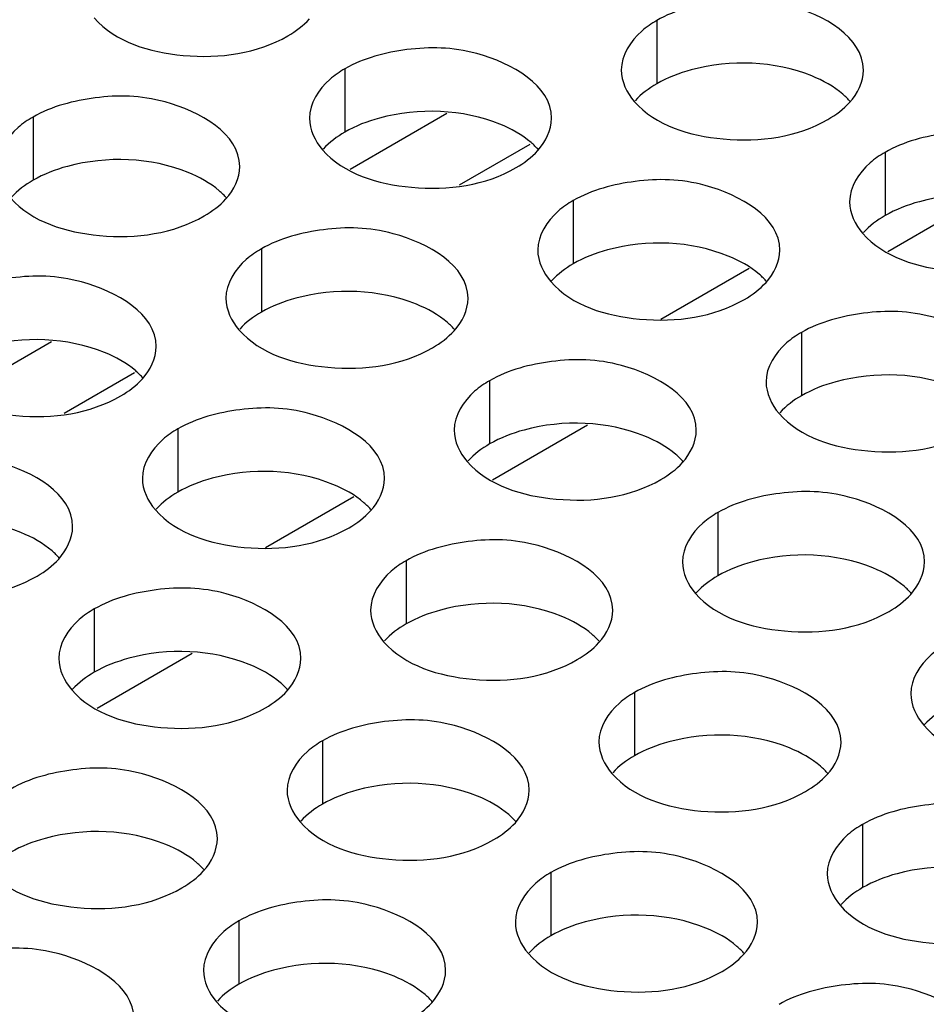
# Model space of a CAD drawing. Header units: inches. Extents: x 0 to 34, y 0 to 22.
# Tile 55 of 116: x 16.72 to 16.907, y 19.439 to 19.642. Entities that reach past the tile are written whole.
import ezdxf

# ---------------------------------------------------------------- set-up
doc = ezdxf.new("R2010")
doc.units = ezdxf.units.IN
doc.header["$LTSCALE"] = 1.87
doc.header["$MEASUREMENT"] = 0
doc.layers.get('0').update_dxf_attribs({"linetype": 'CONTINUOUS'})
doc.layers.add('02___PRT_ALL_AXES', color=7, linetype='CONTINUOUS')

msp = doc.modelspace()

# ---------------------------------------------------------------- linework, layer by layer
at = {"color": 7, "linetype": 'CONTINUOUS'}
for p, q in [((16.7877900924, 19.6110147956), (16.8077926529, 19.6225640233)), ((16.8104043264, 19.6077417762), (16.8249546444, 19.6161429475)), ((16.8519589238, 19.5800200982), (16.870220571, 19.5905641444)), ((16.7061404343, 19.5638713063), (16.7261429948, 19.575420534)), ((16.7287546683, 19.560598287), (16.7433049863, 19.5689994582)), ((16.7703092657, 19.5328766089), (16.7885709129, 19.5434206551))]:
    msp.add_line(p, q, dxfattribs=at)
at = {"color": 3, "linetype": 'CONTINUOUS'}
for p, q in [((16.8988524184, 19.5940322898), (16.9184579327, 19.605352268)), ((16.8172027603, 19.5468888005), (16.8368082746, 19.5582087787)), ((16.7355531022, 19.4997453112), (16.7551586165, 19.5110652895))]:
    msp.add_line(p, q, dxfattribs=at)
at = {"layer": '02___PRT_ALL_AXES', "color": 7, "linetype": 'CONTINUOUS'}
for p, q in [((16.8511151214, 19.641698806), (16.8511151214, 19.6286352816)), ((16.7867200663, 19.6317362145), (16.7867200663, 19.61867269)), ((16.7223250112, 19.6217736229), (16.7223250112, 19.6087100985)), ((16.8982555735, 19.6144804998), (16.8982555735, 19.6014169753)), ((16.8338605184, 19.6045179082), (16.8338605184, 19.5914543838)), ((16.7694654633, 19.5945553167), (16.7694654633, 19.5814917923)), ((16.8810009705, 19.577299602), (16.8810009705, 19.5642360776)), ((16.8166059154, 19.5673370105), (16.8166059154, 19.5542734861)), ((16.7522108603, 19.557374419), (16.7522108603, 19.5443108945)), ((16.8637463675, 19.5401187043), (16.8637463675, 19.5270551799)), ((16.7993513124, 19.5301561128), (16.7993513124, 19.5170925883)), ((16.7349562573, 19.5201935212), (16.7349562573, 19.5071299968)), ((16.8464917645, 19.5029378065), (16.8464917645, 19.4898742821)), ((16.7820967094, 19.492975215), (16.7820967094, 19.4799116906)), ((16.8936322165, 19.4757195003), (16.8936322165, 19.4626559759)), ((16.8292371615, 19.4657569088), (16.8292371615, 19.4526933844)), ((16.7648421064, 19.4557943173), (16.7648421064, 19.4427307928))]:
    msp.add_line(p, q, dxfattribs=at)
at = {"layer": '02___PRT_ALL_AXES', "color": 3, "linetype": 'CONTINUOUS'}
for points, knots in [([(16.8937918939, 19.6314822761), (16.8937947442, 19.6382807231), (16.8797277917, 19.6461323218), (16.8644208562, 19.6463173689), (16.854983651, 19.6439324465), (16.8511151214, 19.641698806)], [0, 0, 0, 0, 0.4225569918, 0.7223499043, 1, 1, 1, 1]), ([(16.7349418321, 19.6422413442), (16.7393138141, 19.6372406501), (16.7541086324, 19.6328085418), (16.768581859, 19.634872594), (16.7749349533, 19.638540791)], [0, 0, 0, 0, 0.4751880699, 1, 1, 1, 1]), ([(16.8511151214, 19.641698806), (16.850020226, 19.6410666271), (16.8465009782, 19.6387096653), (16.8437949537, 19.6345206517), (16.8437936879, 19.6315016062)], [0, 0, 0, 0, 0.295165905, 1, 1, 1, 1]), ([(16.8293968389, 19.6215196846), (16.8293996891, 19.6283181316), (16.8153327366, 19.6361697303), (16.8000258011, 19.6363547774), (16.7905885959, 19.633969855), (16.7867200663, 19.6317362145)], [0, 0, 0, 0, 0.4225569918, 0.7223499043, 1, 1, 1, 1]), ([(16.7867200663, 19.6317362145), (16.785625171, 19.6311040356), (16.7821059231, 19.6287470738), (16.7793998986, 19.6245580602), (16.7793986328, 19.6215390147)], [0, 0, 0, 0, 0.295165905, 1, 1, 1, 1]), ([(16.7650017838, 19.6115570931), (16.765004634, 19.61835554), (16.7509376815, 19.6262071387), (16.735630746, 19.6263921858), (16.7261935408, 19.6240072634), (16.7223250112, 19.6217736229)], [0, 0, 0, 0, 0.4225569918, 0.7223499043, 1, 1, 1, 1]), ([(16.8464773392, 19.6249856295), (16.8508493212, 19.6199849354), (16.8656441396, 19.6155528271), (16.8801173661, 19.6176168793), (16.8864704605, 19.6212850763)], [0, 0, 0, 0, 0.4751880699, 1, 1, 1, 1]), ([(16.7223250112, 19.6217736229), (16.7212301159, 19.6211414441), (16.717710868, 19.6187844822), (16.7150048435, 19.6145954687), (16.7150035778, 19.6115764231)], [0, 0, 0, 0, 0.295165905, 1, 1, 1, 1]), ([(16.940932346, 19.6042639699), (16.9409351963, 19.6110624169), (16.9268682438, 19.6189140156), (16.9115613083, 19.6190990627), (16.9021241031, 19.6167141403), (16.8982555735, 19.6144804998)], [0, 0, 0, 0, 0.4225569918, 0.7223499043, 1, 1, 1, 1]), ([(16.7820822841, 19.615023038), (16.7864542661, 19.6100223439), (16.8012490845, 19.6055902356), (16.815722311, 19.6076542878), (16.8220754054, 19.6113224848)], [0, 0, 0, 0, 0.4751880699, 1, 1, 1, 1]), ([(16.8982555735, 19.6144804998), (16.8971606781, 19.6138483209), (16.8936414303, 19.6114913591), (16.8909354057, 19.6073023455), (16.89093414, 19.6042833)], [0, 0, 0, 0, 0.295165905, 1, 1, 1, 1]), ([(16.8765372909, 19.5943013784), (16.8765401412, 19.6010998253), (16.8624731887, 19.608951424), (16.8471662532, 19.6091364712), (16.837729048, 19.6067515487), (16.8338605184, 19.6045179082)], [0, 0, 0, 0, 0.4225569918, 0.7223499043, 1, 1, 1, 1]), ([(16.717687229, 19.6050604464), (16.7220592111, 19.6000597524), (16.7368540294, 19.5956276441), (16.751327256, 19.5976916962), (16.7576803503, 19.6013598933)], [0, 0, 0, 0, 0.4751880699, 1, 1, 1, 1]), ([(16.8338605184, 19.6045179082), (16.832765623, 19.6038857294), (16.8292463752, 19.6015287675), (16.8265403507, 19.597339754), (16.8265390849, 19.5943207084)], [0, 0, 0, 0, 0.295165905, 1, 1, 1, 1]), ([(16.8121422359, 19.5843387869), (16.8121450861, 19.5911372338), (16.7980781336, 19.5989888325), (16.7827711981, 19.5991738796), (16.7733339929, 19.5967889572), (16.7694654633, 19.5945553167)], [0, 0, 0, 0, 0.4225569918, 0.7223499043, 1, 1, 1, 1]), ([(16.8936177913, 19.5977673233), (16.8979897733, 19.5927666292), (16.9127845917, 19.5883345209), (16.9272578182, 19.5903985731), (16.9336109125, 19.5940667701)], [0, 0, 0, 0, 0.4751880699, 1, 1, 1, 1]), ([(16.7694654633, 19.5945553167), (16.7683705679, 19.5939231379), (16.7648513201, 19.591566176), (16.7621452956, 19.5873771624), (16.7621440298, 19.5843581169)], [0, 0, 0, 0, 0.295165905, 1, 1, 1, 1]), ([(16.7477471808, 19.5743761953), (16.747750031, 19.5811746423), (16.7336830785, 19.589026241), (16.718376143, 19.5892112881), (16.7089389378, 19.5868263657), (16.7050704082, 19.5845927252)], [0, 0, 0, 0, 0.4225569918, 0.7223499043, 1, 1, 1, 1]), ([(16.8292227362, 19.5878047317), (16.8335947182, 19.5828040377), (16.8483895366, 19.5783719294), (16.8628627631, 19.5804359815), (16.8692158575, 19.5841041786)], [0, 0, 0, 0, 0.4751880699, 1, 1, 1, 1]), ([(16.923677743, 19.5670830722), (16.9236805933, 19.5738815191), (16.9096136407, 19.5817331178), (16.8943067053, 19.5819181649), (16.8848695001, 19.5795332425), (16.8810009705, 19.577299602)], [0, 0, 0, 0, 0.4225569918, 0.7223499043, 1, 1, 1, 1]), ([(16.7648276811, 19.5778421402), (16.7691996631, 19.5728414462), (16.7839944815, 19.5684093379), (16.798467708, 19.57047339), (16.8048208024, 19.5741415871)], [0, 0, 0, 0, 0.4751880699, 1, 1, 1, 1]), ([(16.8810009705, 19.577299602), (16.8799060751, 19.5766674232), (16.8763868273, 19.5743104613), (16.8736808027, 19.5701214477), (16.873679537, 19.5671024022)], [0, 0, 0, 0, 0.295165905, 1, 1, 1, 1]), ([(16.8592826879, 19.5571204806), (16.8592855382, 19.5639189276), (16.8452185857, 19.5717705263), (16.8299116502, 19.5719555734), (16.820474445, 19.569570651), (16.8166059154, 19.5673370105)], [0, 0, 0, 0, 0.4225569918, 0.7223499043, 1, 1, 1, 1]), ([(16.700432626, 19.5678795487), (16.7048046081, 19.5628788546), (16.7195994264, 19.5584467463), (16.7340726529, 19.5605107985), (16.7404257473, 19.5641789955)], [0, 0, 0, 0, 0.4751880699, 1, 1, 1, 1]), ([(16.8166059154, 19.5673370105), (16.81551102, 19.5667048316), (16.8119917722, 19.5643478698), (16.8092857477, 19.5601588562), (16.8092844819, 19.5571398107)], [0, 0, 0, 0, 0.295165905, 1, 1, 1, 1]), ([(16.7948876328, 19.5471578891), (16.7948904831, 19.5539563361), (16.7808235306, 19.5618079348), (16.7655165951, 19.5619929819), (16.7560793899, 19.5596080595), (16.7522108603, 19.557374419)], [0, 0, 0, 0, 0.4225569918, 0.7223499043, 1, 1, 1, 1]), ([(16.8763631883, 19.5605864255), (16.8807351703, 19.5555857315), (16.8955299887, 19.5511536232), (16.9100032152, 19.5532176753), (16.9163563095, 19.5568858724)], [0, 0, 0, 0, 0.4751880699, 1, 1, 1, 1]), ([(16.7522108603, 19.557374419), (16.7511159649, 19.5567422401), (16.7475967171, 19.5543852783), (16.7448906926, 19.5501962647), (16.7448894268, 19.5471772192)], [0, 0, 0, 0, 0.295165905, 1, 1, 1, 1]), ([(16.7304925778, 19.5371952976), (16.730495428, 19.5439937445), (16.7164284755, 19.5518453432), (16.70112154, 19.5520303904), (16.6916843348, 19.549645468), (16.6878158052, 19.5474118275)], [0, 0, 0, 0, 0.4225569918, 0.7223499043, 1, 1, 1, 1]), ([(16.8119681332, 19.550623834), (16.8163401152, 19.5456231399), (16.8311349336, 19.5411910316), (16.8456081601, 19.5432550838), (16.8519612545, 19.5469232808)], [0, 0, 0, 0, 0.4751880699, 1, 1, 1, 1]), ([(16.90642314, 19.5299021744), (16.9064259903, 19.5367006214), (16.8923590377, 19.5445522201), (16.8770521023, 19.5447372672), (16.8676148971, 19.5423523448), (16.8637463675, 19.5401187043)], [0, 0, 0, 0, 0.4225569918, 0.7223499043, 1, 1, 1, 1]), ([(16.7475730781, 19.5406612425), (16.7519450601, 19.5356605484), (16.7667398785, 19.5312284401), (16.781213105, 19.5332924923), (16.7875661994, 19.5369606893)], [0, 0, 0, 0, 0.4751880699, 1, 1, 1, 1]), ([(16.8637463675, 19.5401187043), (16.8626514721, 19.5394865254), (16.8591322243, 19.5371295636), (16.8564261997, 19.53294055), (16.856424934, 19.5299215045)], [0, 0, 0, 0, 0.295165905, 1, 1, 1, 1]), ([(16.8420280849, 19.5199395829), (16.8420309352, 19.5267380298), (16.8279639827, 19.5345896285), (16.8126570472, 19.5347746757), (16.803219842, 19.5323897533), (16.7993513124, 19.5301561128)], [0, 0, 0, 0, 0.4225569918, 0.7223499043, 1, 1, 1, 1]), ([(16.683178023, 19.5306986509), (16.687550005, 19.5256979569), (16.7023448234, 19.5212658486), (16.7168180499, 19.5233299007), (16.7231711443, 19.5269980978)], [0, 0, 0, 0, 0.4751880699, 1, 1, 1, 1]), ([(16.7993513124, 19.5301561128), (16.798256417, 19.5295239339), (16.7947371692, 19.5271669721), (16.7920311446, 19.5229779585), (16.7920298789, 19.519958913)], [0, 0, 0, 0, 0.295165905, 1, 1, 1, 1]), ([(16.7776330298, 19.5099769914), (16.7776358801, 19.5167754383), (16.7635689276, 19.524627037), (16.7482619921, 19.5248120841), (16.7388247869, 19.5224271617), (16.7349562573, 19.5201935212)], [0, 0, 0, 0, 0.4225569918, 0.7223499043, 1, 1, 1, 1]), ([(16.8591085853, 19.5234055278), (16.8634805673, 19.5184048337), (16.8782753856, 19.5139727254), (16.8927486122, 19.5160367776), (16.8991017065, 19.5197049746)], [0, 0, 0, 0, 0.4751880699, 1, 1, 1, 1]), ([(16.7349562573, 19.5201935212), (16.7338613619, 19.5195613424), (16.7303421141, 19.5172043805), (16.7276360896, 19.5130153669), (16.7276348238, 19.5099963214)], [0, 0, 0, 0, 0.295165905, 1, 1, 1, 1]), ([(16.7947135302, 19.5134429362), (16.7990855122, 19.5084422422), (16.8138803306, 19.5040101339), (16.8283535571, 19.506074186), (16.8347066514, 19.5097423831)], [0, 0, 0, 0, 0.4751880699, 1, 1, 1, 1]), ([(16.9108868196, 19.5129003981), (16.9097919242, 19.5122682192), (16.9062726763, 19.5099112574), (16.9035666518, 19.5057222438), (16.9035653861, 19.5027031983)], [0, 0, 0, 0, 0.295165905, 1, 1, 1, 1]), ([(16.889168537, 19.4927212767), (16.8891713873, 19.4995197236), (16.8751044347, 19.5073713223), (16.8597974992, 19.5075563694), (16.8503602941, 19.505171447), (16.8464917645, 19.5029378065)], [0, 0, 0, 0, 0.4225569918, 0.7223499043, 1, 1, 1, 1]), ([(16.7303184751, 19.5034803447), (16.7346904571, 19.4984796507), (16.7494852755, 19.4940475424), (16.763958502, 19.4961115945), (16.7703115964, 19.4997797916)], [0, 0, 0, 0, 0.4751880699, 1, 1, 1, 1]), ([(16.8464917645, 19.5029378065), (16.8453968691, 19.5023056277), (16.8418776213, 19.4999486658), (16.8391715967, 19.4957596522), (16.839170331, 19.4927406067)], [0, 0, 0, 0, 0.295165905, 1, 1, 1, 1]), ([(16.8247734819, 19.4827586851), (16.8247763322, 19.4895571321), (16.8107093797, 19.4974087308), (16.7954024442, 19.4975937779), (16.785965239, 19.4952088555), (16.7820967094, 19.492975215)], [0, 0, 0, 0, 0.4225569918, 0.7223499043, 1, 1, 1, 1]), ([(16.9062490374, 19.4961872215), (16.9106210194, 19.4911865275), (16.9254158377, 19.4867544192), (16.9398890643, 19.4888184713), (16.9462421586, 19.4924866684)], [0, 0, 0, 0, 0.4751880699, 1, 1, 1, 1]), ([(16.7820967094, 19.492975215), (16.781001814, 19.4923430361), (16.7774825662, 19.4899860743), (16.7747765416, 19.4857970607), (16.7747752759, 19.4827780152)], [0, 0, 0, 0, 0.295165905, 1, 1, 1, 1]), ([(16.7603784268, 19.4727960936), (16.7603812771, 19.4795945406), (16.7463143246, 19.4874461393), (16.7310073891, 19.4876311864), (16.7215701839, 19.485246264), (16.7177016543, 19.4830126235)], [0, 0, 0, 0, 0.4225569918, 0.7223499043, 1, 1, 1, 1]), ([(16.8418539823, 19.48622463), (16.8462259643, 19.481223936), (16.8610207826, 19.4767918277), (16.8754940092, 19.4788558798), (16.8818471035, 19.4825240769)], [0, 0, 0, 0, 0.4751880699, 1, 1, 1, 1]), ([(16.9363089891, 19.4655029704), (16.9363118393, 19.4723014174), (16.9222448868, 19.4801530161), (16.9069379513, 19.4803380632), (16.8975007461, 19.4779531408), (16.8936322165, 19.4757195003)], [0, 0, 0, 0, 0.4225569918, 0.7223499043, 1, 1, 1, 1]), ([(16.7774589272, 19.4762620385), (16.7818309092, 19.4712613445), (16.7966257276, 19.4668292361), (16.8110989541, 19.4688932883), (16.8174520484, 19.4725614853)], [0, 0, 0, 0, 0.4751880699, 1, 1, 1, 1]), ([(16.8936322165, 19.4757195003), (16.8925373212, 19.4750873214), (16.8890180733, 19.4727303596), (16.8863120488, 19.468541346), (16.8863107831, 19.4655223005)], [0, 0, 0, 0, 0.295165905, 1, 1, 1, 1]), ([(16.871913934, 19.4555403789), (16.8719167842, 19.4623388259), (16.8578498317, 19.4701904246), (16.8425428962, 19.4703754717), (16.8331056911, 19.4679905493), (16.8292371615, 19.4657569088)], [0, 0, 0, 0, 0.4225569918, 0.7223499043, 1, 1, 1, 1]), ([(16.7130638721, 19.466299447), (16.7174358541, 19.4612987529), (16.7322306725, 19.4568666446), (16.746703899, 19.4589306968), (16.7530569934, 19.4625988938)], [0, 0, 0, 0, 0.4751880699, 1, 1, 1, 1]), ([(16.8292371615, 19.4657569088), (16.8281422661, 19.4651247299), (16.8246230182, 19.4627677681), (16.8219169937, 19.4585787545), (16.821915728, 19.455559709)], [0, 0, 0, 0, 0.295165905, 1, 1, 1, 1]), ([(16.8075188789, 19.4455777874), (16.8075217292, 19.4523762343), (16.7934547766, 19.460227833), (16.7781478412, 19.4604128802), (16.768710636, 19.4580279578), (16.7648421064, 19.4557943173)], [0, 0, 0, 0, 0.4225569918, 0.7223499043, 1, 1, 1, 1]), ([(16.8889944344, 19.4590063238), (16.8933664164, 19.4540056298), (16.9081612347, 19.4495735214), (16.9226344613, 19.4516375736), (16.9289875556, 19.4553057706)], [0, 0, 0, 0, 0.4751880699, 1, 1, 1, 1]), ([(16.7648421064, 19.4557943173), (16.763747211, 19.4551621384), (16.7602279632, 19.4528051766), (16.7575219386, 19.448616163), (16.7575206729, 19.4455971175)], [0, 0, 0, 0, 0.295165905, 1, 1, 1, 1]), ([(16.7431238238, 19.4356151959), (16.7431266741, 19.4424136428), (16.7290597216, 19.4502652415), (16.7137527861, 19.4504502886), (16.7043155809, 19.4480653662), (16.7004470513, 19.4458317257)], [0, 0, 0, 0, 0.4225569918, 0.7223499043, 1, 1, 1, 1]), ([(16.8245993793, 19.4490437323), (16.8289713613, 19.4440430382), (16.8437661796, 19.4396109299), (16.8582394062, 19.4416749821), (16.8645925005, 19.4453431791)], [0, 0, 0, 0, 0.4751880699, 1, 1, 1, 1]), ([(16.9190543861, 19.4283220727), (16.9190572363, 19.4351205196), (16.9049902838, 19.4429721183), (16.8896833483, 19.4431571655), (16.8802461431, 19.4407722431), (16.8763776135, 19.4385386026)], [0, 0, 0, 0, 0.4225569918, 0.7223499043, 1, 1, 1, 1]), ([(16.7602043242, 19.4390811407), (16.7645763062, 19.4340804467), (16.7793711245, 19.4296483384), (16.7938443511, 19.4317123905), (16.8001974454, 19.4353805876)], [0, 0, 0, 0, 0.4751880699, 1, 1, 1, 1])]:
    msp.add_open_spline(points, degree=3, knots=knots, dxfattribs=at)
for points in [[(16.7749349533, 19.638540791), (16.7765740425, 19.6394871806), (16.778127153, 19.6406475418), (16.7794004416, 19.6420478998)], [(16.8437936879, 19.6315016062), (16.8437927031, 19.6291526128), (16.8449312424, 19.6267540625), (16.8464773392, 19.6249856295)], [(16.8909359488, 19.6247921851), (16.8925671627, 19.6265861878), (16.8937908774, 19.6290575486), (16.8937918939, 19.6314822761)], [(16.8864704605, 19.6212850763), (16.8881095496, 19.6222314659), (16.8896626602, 19.6233918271), (16.8909359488, 19.6247921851)], [(16.7793986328, 19.6215390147), (16.779397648, 19.6191900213), (16.7805361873, 19.616791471), (16.7820822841, 19.615023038)], [(16.8265408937, 19.6148295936), (16.8281721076, 19.6166235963), (16.8293958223, 19.6190949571), (16.8293968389, 19.6215196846)], [(16.8220754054, 19.6113224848), (16.8237144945, 19.6122688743), (16.8252676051, 19.6134292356), (16.8265408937, 19.6148295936)], [(16.7621458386, 19.604867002), (16.7637770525, 19.6066610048), (16.7650007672, 19.6091323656), (16.7650017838, 19.6115570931)], [(16.7576803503, 19.6013598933), (16.7593194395, 19.6023062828), (16.76087255, 19.6034666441), (16.7621458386, 19.604867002)], [(16.89093414, 19.6042833), (16.8909331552, 19.6019343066), (16.8920716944, 19.5995357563), (16.8936177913, 19.5977673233)], [(16.8265390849, 19.5943207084), (16.8265381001, 19.5919717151), (16.8276766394, 19.5895731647), (16.8292227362, 19.5878047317)], [(16.8736813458, 19.5876112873), (16.8753125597, 19.5894052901), (16.8765362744, 19.5918766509), (16.8765372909, 19.5943013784)], [(16.8692158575, 19.5841041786), (16.8708549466, 19.5850505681), (16.8724080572, 19.5862109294), (16.8736813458, 19.5876112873)], [(16.7621440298, 19.5843581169), (16.762143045, 19.5820091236), (16.7632815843, 19.5796105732), (16.7648276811, 19.5778421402)], [(16.8092862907, 19.5776486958), (16.8109175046, 19.5794426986), (16.8121412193, 19.5819140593), (16.8121422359, 19.5843387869)], [(16.8048208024, 19.5741415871), (16.8064598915, 19.5750879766), (16.8080130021, 19.5762483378), (16.8092862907, 19.5776486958)], [(16.7448912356, 19.5676861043), (16.7465224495, 19.569480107), (16.7477461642, 19.5719514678), (16.7477471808, 19.5743761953)], [(16.7404257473, 19.5641789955), (16.7420648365, 19.5651253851), (16.743617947, 19.5662857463), (16.7448912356, 19.5676861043)], [(16.873679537, 19.5671024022), (16.8736785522, 19.5647534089), (16.8748170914, 19.5623548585), (16.8763631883, 19.5605864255)], [(16.8092844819, 19.5571398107), (16.8092834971, 19.5547908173), (16.8104220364, 19.552392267), (16.8119681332, 19.550623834)], [(16.8564267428, 19.5504303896), (16.8580579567, 19.5522243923), (16.8592816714, 19.5546957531), (16.8592826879, 19.5571204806)], [(16.8519612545, 19.5469232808), (16.8536003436, 19.5478696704), (16.8551534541, 19.5490300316), (16.8564267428, 19.5504303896)], [(16.7448894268, 19.5471772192), (16.744888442, 19.5448282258), (16.7460269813, 19.5424296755), (16.7475730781, 19.5406612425)], [(16.7920316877, 19.5404677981), (16.7936629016, 19.5422618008), (16.7948866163, 19.5447331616), (16.7948876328, 19.5471578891)], [(16.7875661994, 19.5369606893), (16.7892052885, 19.5379070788), (16.7907583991, 19.5390674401), (16.7920316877, 19.5404677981)], [(16.7276366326, 19.5305052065), (16.7292678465, 19.5322992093), (16.7304915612, 19.5347705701), (16.7304925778, 19.5371952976)], [(16.7231711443, 19.5269980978), (16.7248102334, 19.5279444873), (16.726363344, 19.5291048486), (16.7276366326, 19.5305052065)], [(16.856424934, 19.5299215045), (16.8564239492, 19.5275725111), (16.8575624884, 19.5251739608), (16.8591085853, 19.5234055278)], [(16.9035671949, 19.5232120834), (16.9051984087, 19.5250060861), (16.9064221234, 19.5274774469), (16.90642314, 19.5299021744)], [(16.8991017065, 19.5197049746), (16.9007407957, 19.5206513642), (16.9022939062, 19.5218117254), (16.9035671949, 19.5232120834)], [(16.7920298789, 19.519958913), (16.7920288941, 19.5176099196), (16.7931674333, 19.5152113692), (16.7947135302, 19.5134429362)], [(16.8391721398, 19.5132494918), (16.8408033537, 19.5150434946), (16.8420270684, 19.5175148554), (16.8420280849, 19.5199395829)], [(16.8347066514, 19.5097423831), (16.8363457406, 19.5106887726), (16.8378988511, 19.5118491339), (16.8391721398, 19.5132494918)], [(16.7276348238, 19.5099963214), (16.727633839, 19.5076473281), (16.7287723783, 19.5052487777), (16.7303184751, 19.5034803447)], [(16.7747770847, 19.5032869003), (16.7764082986, 19.5050809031), (16.7776320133, 19.5075522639), (16.7776330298, 19.5099769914)], [(16.7703115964, 19.4997797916), (16.7719506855, 19.5007261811), (16.7735037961, 19.5018865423), (16.7747770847, 19.5032869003)], [(16.9035653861, 19.5027031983), (16.9035644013, 19.5003542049), (16.9047029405, 19.4979556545), (16.9062490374, 19.4961872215)], [(16.839170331, 19.4927406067), (16.8391693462, 19.4903916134), (16.8403078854, 19.487993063), (16.8418539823, 19.48622463)], [(16.8863125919, 19.4860311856), (16.8879438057, 19.4878251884), (16.8891675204, 19.4902965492), (16.889168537, 19.4927212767)], [(16.8818471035, 19.4825240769), (16.8834861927, 19.4834704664), (16.8850393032, 19.4846308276), (16.8863125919, 19.4860311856)], [(16.7747752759, 19.4827780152), (16.7747742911, 19.4804290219), (16.7759128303, 19.4780304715), (16.7774589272, 19.4762620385)], [(16.8219175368, 19.4760685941), (16.8235487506, 19.4778625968), (16.8247724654, 19.4803339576), (16.8247734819, 19.4827586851)], [(16.8174520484, 19.4725614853), (16.8190911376, 19.4735078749), (16.8206442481, 19.4746682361), (16.8219175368, 19.4760685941)], [(16.7575224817, 19.4661060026), (16.7591536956, 19.4679000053), (16.7603774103, 19.4703713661), (16.7603784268, 19.4727960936)], [(16.7530569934, 19.4625988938), (16.7546960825, 19.4635452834), (16.756249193, 19.4647056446), (16.7575224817, 19.4661060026)], [(16.8863107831, 19.4655223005), (16.8863097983, 19.4631733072), (16.8874483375, 19.4607747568), (16.8889944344, 19.4590063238)], [(16.821915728, 19.455559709), (16.8219147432, 19.4532107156), (16.8230532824, 19.4508121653), (16.8245993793, 19.4490437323)], [(16.8690579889, 19.4488502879), (16.8706892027, 19.4506442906), (16.8719129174, 19.4531156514), (16.871913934, 19.4555403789)], [(16.8645925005, 19.4453431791), (16.8662315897, 19.4462895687), (16.8677847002, 19.4474499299), (16.8690579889, 19.4488502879)], [(16.7575206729, 19.4455971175), (16.7575196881, 19.4432481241), (16.7586582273, 19.4408495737), (16.7602043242, 19.4390811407)], [(16.8046629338, 19.4388876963), (16.8062941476, 19.4406816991), (16.8075178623, 19.4431530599), (16.8075188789, 19.4455777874)], [(16.8001974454, 19.4353805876), (16.8018365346, 19.4363269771), (16.8033896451, 19.4374873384), (16.8046629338, 19.4388876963)]]:
    msp.add_open_spline(points, degree=3, dxfattribs=at)
at = {"layer": '02___PRT_ALL_AXES', "color": 7, "linetype": 'CONTINUOUS'}
for points, knots in [([(16.8831322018, 19.6302526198), (16.8754260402, 19.6333683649), (16.8635419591, 19.6338201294), (16.8533296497, 19.6299139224), (16.8511151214, 19.6286352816)], [0, 0, 0, 0, 0.7647371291, 1, 1, 1, 1]), ([(16.8911082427, 19.6249347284), (16.8906297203, 19.6254820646), (16.8883249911, 19.6277349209), (16.8854365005, 19.6293209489), (16.8831322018, 19.6302526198)], [0, 0, 0, 0, 0.2263074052, 1, 1, 1, 1]), ([(16.8187371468, 19.6202900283), (16.8110309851, 19.6234057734), (16.799146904, 19.6238575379), (16.7889345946, 19.6199513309), (16.7867200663, 19.61867269)], [0, 0, 0, 0, 0.7647371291, 1, 1, 1, 1]), ([(16.8267131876, 19.6149721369), (16.8262346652, 19.6155194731), (16.823929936, 19.6177723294), (16.8210414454, 19.6193583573), (16.8187371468, 19.6202900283)], [0, 0, 0, 0, 0.2263074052, 1, 1, 1, 1]), ([(16.7543420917, 19.6103274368), (16.74663593, 19.6134431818), (16.7347518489, 19.6138949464), (16.7245395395, 19.6099887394), (16.7223250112, 19.6087100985)], [0, 0, 0, 0, 0.7647371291, 1, 1, 1, 1]), ([(16.7623181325, 19.6050095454), (16.7618396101, 19.6055568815), (16.759534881, 19.6078097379), (16.7566463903, 19.6093957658), (16.7543420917, 19.6103274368)], [0, 0, 0, 0, 0.2263074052, 1, 1, 1, 1]), ([(16.9302726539, 19.6030343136), (16.9225664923, 19.6061500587), (16.9106824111, 19.6066018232), (16.9004701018, 19.6026956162), (16.8982555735, 19.6014169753)], [0, 0, 0, 0, 0.7647371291, 1, 1, 1, 1]), ([(16.8658775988, 19.5930717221), (16.8581714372, 19.5961874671), (16.8462873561, 19.5966392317), (16.8360750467, 19.5927330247), (16.8338605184, 19.5914543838)], [0, 0, 0, 0, 0.7647371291, 1, 1, 1, 1]), ([(16.8738536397, 19.5877538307), (16.8733751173, 19.5883011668), (16.8710703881, 19.5905540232), (16.8681818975, 19.5921400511), (16.8658775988, 19.5930717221)], [0, 0, 0, 0, 0.2263074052, 1, 1, 1, 1]), ([(16.8014825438, 19.5831091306), (16.7937763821, 19.5862248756), (16.781892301, 19.5866766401), (16.7716799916, 19.5827704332), (16.7694654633, 19.5814917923)], [0, 0, 0, 0, 0.7647371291, 1, 1, 1, 1]), ([(16.8094585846, 19.5777912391), (16.8089800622, 19.5783385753), (16.806675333, 19.5805914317), (16.8037868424, 19.5821774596), (16.8014825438, 19.5831091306)], [0, 0, 0, 0, 0.2263074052, 1, 1, 1, 1]), ([(16.7370874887, 19.573146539), (16.729381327, 19.5762622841), (16.7174972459, 19.5767140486), (16.7072849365, 19.5728078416), (16.7050704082, 19.5715292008)], [0, 0, 0, 0, 0.7647371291, 1, 1, 1, 1]), ([(16.7450635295, 19.5678286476), (16.7445850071, 19.5683759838), (16.7422802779, 19.5706288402), (16.7393917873, 19.5722148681), (16.7370874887, 19.573146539)], [0, 0, 0, 0, 0.2263074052, 1, 1, 1, 1]), ([(16.9130180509, 19.5658534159), (16.9053118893, 19.5689691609), (16.8934278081, 19.5694209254), (16.8832154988, 19.5655147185), (16.8810009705, 19.5642360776)], [0, 0, 0, 0, 0.7647371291, 1, 1, 1, 1]), ([(16.8486229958, 19.5558908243), (16.8409168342, 19.5590065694), (16.8290327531, 19.5594583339), (16.8188204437, 19.555552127), (16.8166059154, 19.5542734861)], [0, 0, 0, 0, 0.7647371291, 1, 1, 1, 1]), ([(16.8565990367, 19.5505729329), (16.8561205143, 19.5511202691), (16.8538157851, 19.5533731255), (16.8509272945, 19.5549591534), (16.8486229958, 19.5558908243)], [0, 0, 0, 0, 0.2263074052, 1, 1, 1, 1]), ([(16.7842279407, 19.5459282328), (16.7765217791, 19.5490439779), (16.764637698, 19.5494957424), (16.7544253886, 19.5455895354), (16.7522108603, 19.5443108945)], [0, 0, 0, 0, 0.7647371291, 1, 1, 1, 1]), ([(16.7922039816, 19.5406103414), (16.7917254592, 19.5411576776), (16.78942073, 19.5434105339), (16.7865322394, 19.5449965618), (16.7842279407, 19.5459282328)], [0, 0, 0, 0, 0.2263074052, 1, 1, 1, 1]), ([(16.7198328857, 19.5359656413), (16.712126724, 19.5390813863), (16.7002426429, 19.5395331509), (16.6900303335, 19.5356269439), (16.6878158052, 19.534348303)], [0, 0, 0, 0, 0.7647371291, 1, 1, 1, 1]), ([(16.7278089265, 19.5306477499), (16.7273304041, 19.531195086), (16.7250256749, 19.5334479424), (16.7221371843, 19.5350339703), (16.7198328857, 19.5359656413)], [0, 0, 0, 0, 0.2263074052, 1, 1, 1, 1]), ([(16.8957634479, 19.5286725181), (16.8880572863, 19.5317882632), (16.8761732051, 19.5322400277), (16.8659608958, 19.5283338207), (16.8637463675, 19.5270551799)], [0, 0, 0, 0, 0.7647371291, 1, 1, 1, 1]), ([(16.9037394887, 19.5233546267), (16.9032609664, 19.5239019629), (16.9009562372, 19.5261548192), (16.8980677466, 19.5277408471), (16.8957634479, 19.5286725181)], [0, 0, 0, 0, 0.2263074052, 1, 1, 1, 1]), ([(16.8313683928, 19.5187099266), (16.8236622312, 19.5218256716), (16.81177815, 19.5222774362), (16.8015658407, 19.5183712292), (16.7993513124, 19.5170925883)], [0, 0, 0, 0, 0.7647371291, 1, 1, 1, 1]), ([(16.8393444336, 19.5133920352), (16.8388659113, 19.5139393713), (16.8365611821, 19.5161922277), (16.8336726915, 19.5177782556), (16.8313683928, 19.5187099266)], [0, 0, 0, 0, 0.2263074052, 1, 1, 1, 1]), ([(16.7669733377, 19.5087473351), (16.7592671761, 19.5118630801), (16.747383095, 19.5123148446), (16.7371707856, 19.5084086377), (16.7349562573, 19.5071299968)], [0, 0, 0, 0, 0.7647371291, 1, 1, 1, 1]), ([(16.7749493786, 19.5034294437), (16.7744708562, 19.5039767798), (16.772166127, 19.5062296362), (16.7692776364, 19.5078156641), (16.7669733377, 19.5087473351)], [0, 0, 0, 0, 0.2263074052, 1, 1, 1, 1]), ([(16.8785088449, 19.4914916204), (16.8708026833, 19.4946073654), (16.8589186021, 19.4950591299), (16.8487062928, 19.491152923), (16.8464917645, 19.4898742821)], [0, 0, 0, 0, 0.7647371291, 1, 1, 1, 1]), ([(16.8864848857, 19.486173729), (16.8860063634, 19.4867210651), (16.8837016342, 19.4889739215), (16.8808131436, 19.4905599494), (16.8785088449, 19.4914916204)], [0, 0, 0, 0, 0.2263074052, 1, 1, 1, 1]), ([(16.8141137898, 19.4815290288), (16.8064076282, 19.4846447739), (16.794523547, 19.4850965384), (16.7843112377, 19.4811903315), (16.7820967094, 19.4799116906)], [0, 0, 0, 0, 0.7647371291, 1, 1, 1, 1]), ([(16.8220898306, 19.4762111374), (16.8216113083, 19.4767584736), (16.8193065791, 19.47901133), (16.8164180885, 19.4805973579), (16.8141137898, 19.4815290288)], [0, 0, 0, 0, 0.2263074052, 1, 1, 1, 1]), ([(16.7497187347, 19.4715664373), (16.7420125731, 19.4746821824), (16.730128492, 19.4751339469), (16.7199161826, 19.4712277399), (16.7177016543, 19.4699490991)], [0, 0, 0, 0, 0.7647371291, 1, 1, 1, 1]), ([(16.7576947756, 19.4662485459), (16.7572162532, 19.4667958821), (16.754911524, 19.4690487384), (16.7520230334, 19.4706347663), (16.7497187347, 19.4715664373)], [0, 0, 0, 0, 0.2263074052, 1, 1, 1, 1]), ([(16.925649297, 19.4642733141), (16.9179431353, 19.4673890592), (16.9060590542, 19.4678408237), (16.8958467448, 19.4639346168), (16.8936322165, 19.4626559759)], [0, 0, 0, 0, 0.7647371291, 1, 1, 1, 1]), ([(16.8612542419, 19.4543107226), (16.8535480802, 19.4574264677), (16.8416639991, 19.4578782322), (16.8314516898, 19.4539720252), (16.8292371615, 19.4526933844)], [0, 0, 0, 0, 0.7647371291, 1, 1, 1, 1]), ([(16.8692302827, 19.4489928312), (16.8687517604, 19.4495401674), (16.8664470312, 19.4517930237), (16.8635585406, 19.4533790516), (16.8612542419, 19.4543107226)], [0, 0, 0, 0, 0.2263074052, 1, 1, 1, 1]), ([(16.7968591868, 19.4443481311), (16.7891530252, 19.4474638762), (16.777268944, 19.4479156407), (16.7670566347, 19.4440094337), (16.7648421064, 19.4427307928)], [0, 0, 0, 0, 0.7647371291, 1, 1, 1, 1]), ([(16.8048352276, 19.4390302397), (16.8043567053, 19.4395775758), (16.8020519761, 19.4418304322), (16.7991634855, 19.4434164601), (16.7968591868, 19.4443481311)], [0, 0, 0, 0, 0.2263074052, 1, 1, 1, 1])]:
    msp.add_open_spline(points, degree=3, knots=knots, dxfattribs=at)
for points in [[(16.8511151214, 19.6286352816), (16.8494760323, 19.627688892), (16.8479229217, 19.6265285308), (16.8466496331, 19.6251281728)], [(16.7867200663, 19.61867269), (16.7850809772, 19.6177263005), (16.7835278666, 19.6165659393), (16.782254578, 19.6151655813)], [(16.7223250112, 19.6087100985), (16.7206859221, 19.607763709), (16.7191328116, 19.6066033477), (16.7178595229, 19.6052029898)], [(16.8982555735, 19.6014169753), (16.8966164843, 19.6004705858), (16.8950633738, 19.5993102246), (16.8937900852, 19.5979098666)], [(16.8338605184, 19.5914543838), (16.8322214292, 19.5905079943), (16.8306683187, 19.589347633), (16.8293950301, 19.5879472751)], [(16.7694654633, 19.5814917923), (16.7678263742, 19.5805454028), (16.7662732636, 19.5793850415), (16.764999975, 19.5779846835)], [(16.8810009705, 19.5642360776), (16.8793618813, 19.5632896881), (16.8778087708, 19.5621293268), (16.8765354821, 19.5607289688)], [(16.8166059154, 19.5542734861), (16.8149668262, 19.5533270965), (16.8134137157, 19.5521667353), (16.8121404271, 19.5507663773)], [(16.7522108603, 19.5443108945), (16.7505717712, 19.543364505), (16.7490186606, 19.5422041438), (16.747745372, 19.5408037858)], [(16.8637463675, 19.5270551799), (16.8621072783, 19.5261087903), (16.8605541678, 19.5249484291), (16.8592808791, 19.5235480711)], [(16.7993513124, 19.5170925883), (16.7977122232, 19.5161461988), (16.7961591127, 19.5149858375), (16.7948858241, 19.5135854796)], [(16.7349562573, 19.5071299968), (16.7333171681, 19.5061836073), (16.7317640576, 19.505023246), (16.730490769, 19.503622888)], [(16.9108868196, 19.4998368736), (16.9092477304, 19.4988904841), (16.9076946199, 19.4977301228), (16.9064213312, 19.4963297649)], [(16.8464917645, 19.4898742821), (16.8448526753, 19.4889278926), (16.8432995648, 19.4877675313), (16.8420262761, 19.4863671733)], [(16.7820967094, 19.4799116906), (16.7804576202, 19.478965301), (16.7789045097, 19.4778049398), (16.777631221, 19.4764045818)], [(16.8936322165, 19.4626559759), (16.8919931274, 19.4617095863), (16.8904400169, 19.4605492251), (16.8891667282, 19.4591488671)], [(16.8292371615, 19.4526933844), (16.8275980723, 19.4517469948), (16.8260449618, 19.4505866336), (16.8247716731, 19.4491862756)], [(16.7648421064, 19.4427307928), (16.7632030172, 19.4417844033), (16.7616499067, 19.440624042), (16.760376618, 19.4392236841)]]:
    msp.add_open_spline(points, degree=3, dxfattribs=at)

doc.saveas('drawing.dxf')
